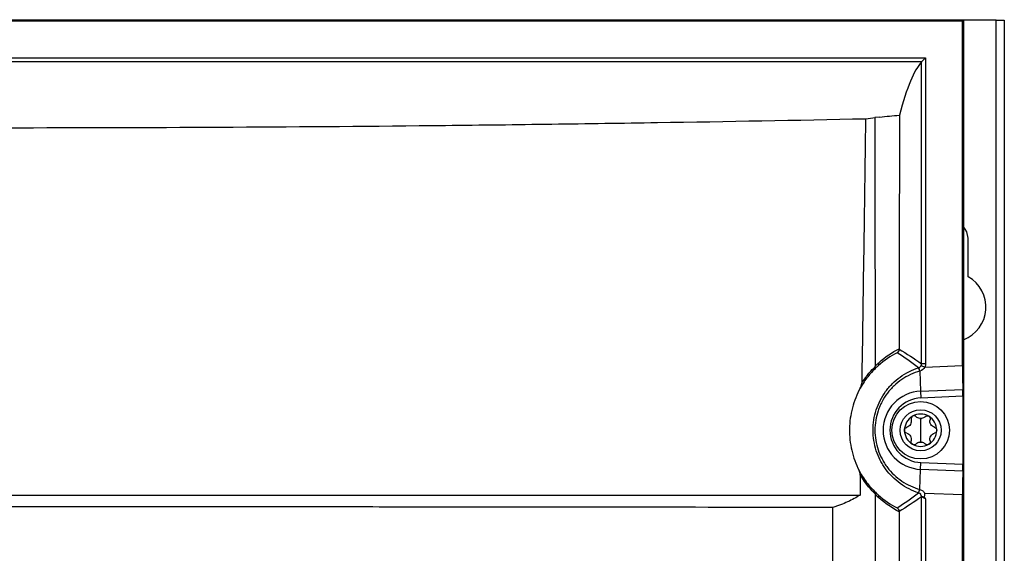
# Model space of a CAD drawing. Header units: millimetres. Extents: x 15231 to 16570, y 10019 to 11489.
# Tile 134 of 206: x 16016 to 16136, y 10860 to 10925. Entities that reach past the tile are written whole.
import ezdxf

# ---------------------------------------------------------------- set-up
doc = ezdxf.new("R2010")
doc.units = ezdxf.units.MM

msp = doc.modelspace()

# ---------------------------------------------------------------- linework, layer by layer
at = {"color": 7, "linetype": 'Continuous', "lineweight": 25}
for p, q in [((15901, 10924.65), (16131.09, 10924.65)), ((15901.13, 10924.52), (16130.96, 10924.52)), ((16130.96, 10924.52), (16131.09, 10924.65)), ((16130.96, 10882.5), (16130.96, 10924.52)), ((16131.09, 10924.65), (16131.09, 10564.56)), ((16135.05, 10924.61), (16131.09, 10924.61)), ((16135.05, 10564.61), (16135.05, 10924.61)), ((16135.05, 10924.61), (16136.05, 10924.61)), ((16136.05, 10924.61), (16136.05, 10564.61)), ((15905.64, 10920.01), (16126.45, 10920.01)), ((16125.95, 10919.51), (16126.45, 10920.01)), ((16126.45, 10920.01), (16126.45, 10882.71)), ((16125.95, 10919.51), (15906.14, 10919.51)), ((16125.95, 10882.71), (16125.95, 10919.51)), ((16120.84, 10912.79), (16120.26, 10912.74)), ((16131.65, 10893.3), (16131.65, 10898.01)), ((16125.75, 10881.82), (16125.85, 10879.37)), ((16125.91, 10882.51), (16126.37, 10882.31)), ((16126.45, 10882.71), (16125.95, 10882.71)), ((16126.37, 10882.31), (16130.96, 10882.5)), ((16125.85, 10879.37), (16130.99, 10879.58)), ((16125.85, 10879.37), (16125.89, 10878.54)), ((16130.99, 10878.75), (16125.89, 10878.54)), ((16130.99, 10878.75), (16130.99, 10870.46)), ((16125.85, 10876.03), (16125.85, 10874.61)), ((16125.85, 10874.61), (16125.85, 10873.18)), ((16125.75, 10867.39), (16125.85, 10869.84)), ((16125.85, 10869.84), (16125.89, 10870.67)), ((16130.99, 10869.63), (16125.85, 10869.84)), ((16125.89, 10870.67), (16130.99, 10870.46)), ((16125.95, 10752.71), (16125.95, 10866.51)), ((16130.96, 10866.72), (16126.37, 10866.91)), ((16126.45, 10866.27), (16126.45, 10752.71)), ((16130.96, 10752.5), (16130.96, 10866.72))]:
    msp.add_line(p, q, dxfattribs=at)
at = {"color": 7, "linetype": 'Continuous', "lineweight": 25, "flags": 128}
msp.add_lwpolyline([(16131.65, 10898.01), (16131.49, 10898.81), (16131.09, 10899.43)], dxfattribs=at)
at = {"color": 7, "linetype": 'Continuous', "lineweight": 25}
for radius in [3.5, 2.5]:
    msp.add_circle((16125.85, 10874.61), radius, dxfattribs=at)
for centre, radius, start, end in [((16129.55, 10889.61), 4.25, 291.2974, 60.3884), ((16120.41, 10882.71), 0.363, 318.2056, 21.252), ((16122.77, 10880.97), 3.1, 16.0305, 24.1168), ((16122.77, 10880.97), 3.11, 16.0147, 24.0796), ((16126.05, 10874.61), 4.77, 92.3498, 267.6502), ((16126.05, 10874.61), 3.94, 92.3498, 267.6502), ((16125.85, 10874.61), 1.97, 120, 180), ((16125.85, 10874.61), 1.97, 60, 120), ((16125.85, 10874.61), 1.44, 85.3517, 94.6483), ((16125.85, 10876.78), 0.748, 261.0355, 278.9645), ((16125.85, 10874.61), 1.97, 0, 60), ((16125.85, 10874.61), 1.97, 180, 240), ((16125.85, 10874.61), 1.97, 300, 0), ((16125.85, 10874.61), 1.97, 240, 300), ((16125.85, 10872.43), 0.748, 81.0355, 98.9645), ((16125.85, 10874.61), 1.44, 265.3517, 274.6483), ((16122.77, 10868.25), 3.1, 335.8831, 343.9696), ((16122.76, 10868.25), 3.11, 335.9282, 343.9886), ((16120.41, 10866.5), 0.355, 339.5528, 41.7812), ((16125.45, 10866.51), 0.5, 0.014, 72.2176)]:
    msp.add_arc(centre, radius, start, end, dxfattribs=at)
for centre, major_axis, ratio, start_param, end_param in [((16127.07, 7571.91), (0, 3348.21), 0.017455, 0.019094, 0.065119), ((16131.02, 10882.5), (0, 3.5), 0.01744, 1.571512, 2.553278), ((16130.98, 10878.75), (0, 1), 0.01744, 4.713105, 5.69487), ((16131.02, 10866.72), (0, 3.5), 0.01744, 0.588315, 1.57008), ((16130.98, 10870.46), (0, 1), 0.01744, 3.729908, 4.711673)]:
    msp.add_ellipse(centre, major_axis=major_axis, ratio=ratio, start_param=start_param, end_param=end_param, dxfattribs=at)
for points in [[(16120.84, 10912.79), (16121.65, 10912.87), (16122.46, 10912.95), (16123.26, 10913.02)], [(16119.13, 10912.58), (16119.57, 10912.63), (16119.95, 10912.68), (16120.26, 10912.74)], [(16122.98, 10884.05), (16122.19, 10883.65), (16121.41, 10883.13), (16120.68, 10882.47)], [(16120.74, 10882.84), (16121.54, 10883.56), (16122.38, 10884.11), (16123.24, 10884.54)], [(16125.6, 10882.23), (16124.74, 10882.9), (16123.86, 10883.5), (16122.98, 10884.05)], [(16123.24, 10884.54), (16123.24, 10884.53), (16123.24, 10884.51), (16123.24, 10884.49)], [(16123.24, 10884.49), (16124.14, 10883.95), (16125.05, 10883.37), (16125.95, 10882.71)], [(16125.6, 10882.23), (16125.74, 10882.28), (16125.85, 10882.38), (16125.91, 10882.51)], [(16125.6, 10882.23), (16125.6, 10882.23), (16125.6, 10882.23), (16125.6, 10882.23)], [(16126.37, 10882.31), (16126.24, 10882.07), (16126.01, 10881.9), (16125.75, 10881.82)], [(16125.75, 10881.82), (16125.75, 10881.82), (16125.75, 10881.82), (16125.75, 10881.82)], [(16125.91, 10882.51), (16125.94, 10882.57), (16125.95, 10882.64), (16125.95, 10882.71)], [(16126.45, 10882.71), (16126.45, 10882.57), (16126.42, 10882.43), (16126.37, 10882.31)], [(16125.73, 10876.04), (16125.57, 10876.07), (16125.42, 10876.15), (16125.31, 10876.26)], [(16126.38, 10876.26), (16126.27, 10876.15), (16126.13, 10876.07), (16125.96, 10876.04)], [(16125.31, 10872.96), (16125.42, 10873.07), (16125.57, 10873.15), (16125.73, 10873.17)], [(16125.96, 10873.17), (16126.13, 10873.15), (16126.27, 10873.07), (16126.38, 10872.96)], [(16118.5, 10869.18), (16118.48, 10868.36), (16118.47, 10867.53), (16118.46, 10866.71)], [(16125.75, 10867.39), (16125.75, 10867.39), (16125.75, 10867.39), (16125.75, 10867.39)], [(16120.33, 10866.77), (16120.33, 10866.79), (16120.33, 10866.81), (16120.34, 10866.83)], [(16120.68, 10866.74), (16121.41, 10866.08), (16122.18, 10865.56), (16122.97, 10865.16)], [(16123.23, 10864.68), (16122.38, 10865.11), (16121.54, 10865.66), (16120.74, 10866.38)], [(16122.97, 10865.16), (16123.86, 10865.71), (16124.74, 10866.31), (16125.6, 10866.98)], [(16125.95, 10866.51), (16125.04, 10865.84), (16124.14, 10865.26), (16123.23, 10864.72)], [(16125.6, 10866.98), (16125.6, 10866.98), (16125.6, 10866.98), (16125.6, 10866.98)], [(16125.6, 10866.98), (16125.6, 10866.98), (16125.6, 10866.98), (16125.6, 10866.98)], [(16126.36, 10866.4), (16126.39, 10866.35), (16126.42, 10866.31), (16126.45, 10866.27)], [(16123.23, 10864.72), (16123.23, 10864.71), (16123.23, 10864.69), (16123.23, 10864.68)]]:
    msp.add_open_spline(points, degree=3, dxfattribs=at)
for points, knots in [([(16123.26, 10913.02), (16123.26, 10911.84), (16123.26, 10909.46), (16123.26, 10905.9), (16123.25, 10902.35), (16123.25, 10898.79), (16123.25, 10895.23), (16123.25, 10891.67), (16123.24, 10888.1), (16123.24, 10885.73), (16123.24, 10884.54)], [0, 0, 0, 0, 0.125004, 0.250004, 0.375003, 0.5, 0.624997, 0.749995, 0.874996, 1, 1, 1, 1]), ([(15912.96, 10912.58), (15921.33, 10912.41), (15929.77, 10912.25), (15946.81, 10911.98), (15955.41, 10911.87), (15966.26, 10911.75), (15968.43, 10911.73), (15972.77, 10911.69), (15974.94, 10911.67), (15981.45, 10911.62), (15985.78, 10911.59), (15998.79, 10911.52), (16007.45, 10911.49), (16024.76, 10911.49), (16033.41, 10911.52), (16050.7, 10911.61), (16059.33, 10911.68), (16072.27, 10911.82), (16076.59, 10911.87), (16085.21, 10911.99), (16089.5, 10912.05), (16102.31, 10912.25), (16110.76, 10912.41), (16119.13, 10912.58)], [0, 0, 0, 0, 0.125, 0.125, 0.25, 0.25, 0.28125, 0.28125, 0.3125, 0.3125, 0.375, 0.375, 0.5, 0.5, 0.625, 0.625, 0.75, 0.75, 0.8125, 0.8125, 0.875, 0.875, 1, 1, 1, 1]), ([(16119.13, 10912.58), (16119.1, 10909.9), (16119.06, 10907.21), (16118.99, 10901.84), (16118.95, 10899.15), (16118.83, 10891.09), (16118.75, 10885.72), (16118.67, 10880.34)], [0, 0, 0, 0, 0.25, 0.25, 0.5, 0.5, 1, 1, 1, 1]), ([(16120.26, 10912.74), (16120.26, 10912.42), (16120.26, 10912.11), (16120.26, 10911.47), (16120.26, 10910.53), (16120.27, 10908.32), (16120.27, 10906.43), (16120.28, 10902.64), (16120.28, 10900.11), (16120.29, 10892.53), (16120.3, 10887.48), (16120.31, 10882.43)], [0, 0, 0, 0, 0.03125, 0.03125, 0.0625, 0.125, 0.25, 0.25, 0.5, 0.5, 1, 1, 1, 1]), ([(16123.24, 10884.49), (16123.24, 10884.4), (16123.22, 10884.31), (16123.12, 10884.15), (16123.06, 10884.09), (16122.98, 10884.05)], [0, 0, 0, 0, 0.5, 0.5, 1, 1, 1, 1]), ([(16120.31, 10882.43), (16120.37, 10882.49), (16120.43, 10882.55), (16120.49, 10882.6), (16120.57, 10882.69), (16120.66, 10882.76), (16120.74, 10882.84)], [0, 0, 0, 0, 0.0003622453, 0.0003622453, 0.0003622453, 0.0008711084, 0.0008711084, 0.0008711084, 0.0008711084]), ([(16120.22, 10882.03), (16119.99, 10881.81), (16119.72, 10881.52), (16119.26, 10880.95), (16119.11, 10880.74), (16118.79, 10880.27), (16118.63, 10880.02), (16118.48, 10879.74)], [0, 0, 0, 0, 0.5, 0.5, 0.75, 0.75, 1, 1, 1, 1]), ([(16118.67, 10880.34), (16118.82, 10880.58), (16118.97, 10880.8), (16119.27, 10881.2), (16119.41, 10881.39), (16119.84, 10881.89), (16120.09, 10882.15), (16120.31, 10882.36)], [0, 0, 0, 0, 0.25, 0.25, 0.5, 0.5, 1, 1, 1, 1]), ([(16125.6, 10866.98), (16124.79, 10867.24), (16124.05, 10867.62), (16123.02, 10868.36), (16122.7, 10868.64), (16122.11, 10869.23), (16121.83, 10869.55), (16121.46, 10870.06), (16121.34, 10870.23), (16121.12, 10870.59), (16121.02, 10870.77), (16120.74, 10871.33), (16120.58, 10871.72), (16120.32, 10872.52), (16120.22, 10872.93), (16120.08, 10873.76), (16120.05, 10874.18), (16120.05, 10875.02), (16120.08, 10875.45), (16120.21, 10876.28), (16120.31, 10876.68), (16120.57, 10877.48), (16120.73, 10877.88), (16121.12, 10878.62), (16121.33, 10878.98), (16121.7, 10879.49), (16121.83, 10879.65), (16122.1, 10879.97), (16122.25, 10880.13), (16122.7, 10880.58), (16123.01, 10880.85), (16123.69, 10881.34), (16124.05, 10881.56), (16124.81, 10881.94), (16125.2, 10882.1), (16125.6, 10882.23)], [0, 0, 0, 0, 0.125, 0.125, 0.1875, 0.1875, 0.25, 0.25, 0.28125, 0.28125, 0.3125, 0.3125, 0.375, 0.375, 0.4375, 0.4375, 0.5, 0.5, 0.5625, 0.5625, 0.625, 0.625, 0.6875, 0.6875, 0.75, 0.75, 0.78125, 0.78125, 0.8125, 0.8125, 0.875, 0.875, 0.9375, 0.9375, 1, 1, 1, 1]), ([(16120.68, 10882.47), (16120.59, 10882.4), (16120.51, 10882.32), (16120.43, 10882.24), (16120.36, 10882.17), (16120.29, 10882.1), (16120.22, 10882.03)], [0, 0, 0, 0, 0.0004983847, 0.0004983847, 0.0004983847, 0.0009406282, 0.0009406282, 0.0009406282, 0.0009406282]), ([(16120.31, 10882.36), (16120.32, 10882.3), (16120.32, 10882.24), (16120.29, 10882.12), (16120.26, 10882.07), (16120.22, 10882.03)], [0, 0, 0, 0, 0.5, 0.5, 1, 1, 1, 1]), ([(16125.75, 10881.82), (16125.36, 10881.71), (16124.98, 10881.57), (16124.24, 10881.22), (16123.88, 10881.02), (16123.22, 10880.56), (16122.9, 10880.31), (16122.46, 10879.89), (16122.32, 10879.74), (16122.05, 10879.44), (16121.92, 10879.29), (16121.56, 10878.8), (16121.34, 10878.46), (16121.05, 10877.93), (16120.97, 10877.74), (16120.8, 10877.37), (16120.73, 10877.18), (16120.54, 10876.61), (16120.44, 10876.22), (16120.31, 10875.42), (16120.28, 10875), (16120.28, 10874.2), (16120.31, 10873.79), (16120.44, 10873), (16120.54, 10872.6), (16120.8, 10871.83), (16120.96, 10871.46), (16121.25, 10870.93), (16121.35, 10870.75), (16121.57, 10870.41), (16121.68, 10870.24), (16122.05, 10869.76), (16122.32, 10869.46), (16122.91, 10868.9), (16123.22, 10868.65), (16124.23, 10867.96), (16124.96, 10867.62), (16125.75, 10867.39)], [0, 0, 0, 0, 0.0625, 0.0625, 0.125, 0.125, 0.1875, 0.1875, 0.21875, 0.21875, 0.25, 0.25, 0.3125, 0.3125, 0.34375, 0.34375, 0.375, 0.375, 0.4375, 0.4375, 0.5, 0.5, 0.5625, 0.5625, 0.625, 0.625, 0.6875, 0.6875, 0.71875, 0.71875, 0.75, 0.75, 0.8125, 0.8125, 0.875, 0.875, 1, 1, 1, 1]), ([(16120.31, 10882.36), (16120.31, 10882.38), (16120.31, 10882.4), (16120.31, 10882.41), (16120.31, 10882.42), (16120.31, 10882.42), (16120.31, 10882.43)], [0, 0, 0, 0, 0.00005252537, 0.00005252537, 0.00005252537, 0.0000675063, 0.0000675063, 0.0000675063, 0.0000675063]), ([(16118.48, 10879.74), (16118.27, 10879.36), (16118.09, 10878.98), (16117.78, 10878.18), (16117.64, 10877.76), (16117.31, 10876.5), (16117.19, 10875.64), (16117.17, 10874.33), (16117.19, 10873.89), (16117.28, 10873.02), (16117.43, 10872.16), (16117.67, 10871.32), (16117.97, 10870.5), (16118.15, 10870.09), (16118.35, 10869.7)], [0, 0, 0, 0, 0.125, 0.125, 0.25, 0.25, 0.5, 0.5, 0.625, 0.625, 0.75, 0.875, 0.875, 1, 1, 1, 1]), ([(16118.48, 10879.74), (16118.53, 10879.83), (16118.57, 10879.93), (16118.64, 10880.13), (16118.67, 10880.23), (16118.67, 10880.34)], [0, 0, 0, 0, 0.5, 0.5, 1, 1, 1, 1]), ([(16124.69, 10875.89), (16124.71, 10875.8), (16124.72, 10875.7), (16124.7, 10875.51), (16124.66, 10875.41), (16124.56, 10875.23), (16124.49, 10875.15), (16124.33, 10875.04), (16124.25, 10874.99), (16124.15, 10874.97)], [0, 0, 0, 0, 0.25, 0.25, 0.5, 0.5, 0.75, 0.75, 1, 1, 1, 1]), ([(16124.86, 10876.32), (16124.79, 10876.28), (16124.73, 10876.21), (16124.67, 10876.05), (16124.67, 10875.97), (16124.69, 10875.89)], [0, 0, 0, 0, 0.5, 0.5, 1, 1, 1, 1]), ([(16125.31, 10876.26), (16125.26, 10876.31), (16125.18, 10876.35), (16125.02, 10876.38), (16124.93, 10876.36), (16124.86, 10876.32)], [0, 0, 0, 0, 0.5, 0.5, 1, 1, 1, 1]), ([(16126.38, 10876.26), (16126.44, 10876.31), (16126.51, 10876.35), (16126.67, 10876.38), (16126.76, 10876.36), (16126.83, 10876.32)], [0, 0, 0, 0, 0.5, 0.5, 1, 1, 1, 1]), ([(16126.83, 10876.32), (16126.91, 10876.28), (16126.97, 10876.21), (16127.03, 10876.05), (16127.03, 10875.97), (16127.01, 10875.89)], [0, 0, 0, 0, 0.5, 0.5, 1, 1, 1, 1]), ([(16127.54, 10874.97), (16127.45, 10874.99), (16127.36, 10875.04), (16127.2, 10875.15), (16127.13, 10875.23), (16127.03, 10875.41), (16127, 10875.51), (16126.97, 10875.7), (16126.98, 10875.8), (16127.01, 10875.89)], [0, 0, 0, 0, 0.25, 0.25, 0.5, 0.5, 0.75, 0.75, 1, 1, 1, 1]), ([(16123.87, 10874.61), (16123.87, 10874.69), (16123.9, 10874.78), (16124.01, 10874.91), (16124.08, 10874.95), (16124.15, 10874.97)], [0, 0, 0, 0, 0.5, 0.5, 1, 1, 1, 1]), ([(16124.15, 10874.25), (16124.08, 10874.27), (16124.01, 10874.31), (16123.9, 10874.44), (16123.87, 10874.52), (16123.87, 10874.61)], [0, 0, 0, 0, 0.5, 0.5, 1, 1, 1, 1]), ([(16127.54, 10874.97), (16127.62, 10874.95), (16127.69, 10874.91), (16127.79, 10874.78), (16127.82, 10874.69), (16127.82, 10874.61)], [0, 0, 0, 0, 0.5, 0.5, 1, 1, 1, 1]), ([(16127.82, 10874.61), (16127.82, 10874.52), (16127.79, 10874.44), (16127.69, 10874.31), (16127.62, 10874.27), (16127.54, 10874.25)], [0, 0, 0, 0, 0.5, 0.5, 1, 1, 1, 1]), ([(16124.15, 10874.25), (16124.25, 10874.22), (16124.33, 10874.18), (16124.49, 10874.06), (16124.56, 10873.98), (16124.66, 10873.81), (16124.7, 10873.71), (16124.72, 10873.51), (16124.71, 10873.41), (16124.69, 10873.32)], [0, 0, 0, 0, 0.25, 0.25, 0.5, 0.5, 0.75, 0.75, 1, 1, 1, 1]), ([(16124.86, 10872.9), (16124.79, 10872.94), (16124.73, 10873.01), (16124.67, 10873.16), (16124.67, 10873.25), (16124.69, 10873.32)], [0, 0, 0, 0, 0.5, 0.5, 1, 1, 1, 1]), ([(16127.01, 10873.32), (16127.03, 10873.25), (16127.03, 10873.16), (16126.97, 10873.01), (16126.91, 10872.94), (16126.83, 10872.9)], [0, 0, 0, 0, 0.5, 0.5, 1, 1, 1, 1]), ([(16127.01, 10873.32), (16126.98, 10873.41), (16126.97, 10873.51), (16127, 10873.71), (16127.03, 10873.81), (16127.13, 10873.98), (16127.2, 10874.06), (16127.36, 10874.18), (16127.45, 10874.22), (16127.54, 10874.25)], [0, 0, 0, 0, 0.25, 0.25, 0.5, 0.5, 0.75, 0.75, 1, 1, 1, 1]), ([(16125.31, 10872.96), (16125.26, 10872.9), (16125.18, 10872.86), (16125.02, 10872.84), (16124.93, 10872.85), (16124.86, 10872.9)], [0, 0, 0, 0, 0.5, 0.5, 1, 1, 1, 1]), ([(16126.83, 10872.9), (16126.76, 10872.85), (16126.67, 10872.84), (16126.51, 10872.86), (16126.44, 10872.9), (16126.38, 10872.96)], [0, 0, 0, 0, 0.5, 0.5, 1, 1, 1, 1]), ([(16118.5, 10869.18), (16118.5, 10869.27), (16118.48, 10869.36), (16118.42, 10869.54), (16118.39, 10869.62), (16118.35, 10869.7)], [0, 0, 0, 0, 0.5, 0.5, 1, 1, 1, 1]), ([(16118.35, 10869.7), (16118.52, 10869.37), (16118.7, 10869.07), (16119.05, 10868.54), (16119.22, 10868.31), (16119.71, 10867.68), (16120, 10867.38), (16120.24, 10867.16)], [0, 0, 0, 0, 0.25, 0.25, 0.5, 0.5, 1, 1, 1, 1]), ([(16120.34, 10866.83), (16120.11, 10867.05), (16119.82, 10867.34), (16119.34, 10867.92), (16119.18, 10868.14), (16118.84, 10868.62), (16118.67, 10868.88), (16118.5, 10869.18)], [0, 0, 0, 0, 0.5, 0.5, 0.75, 0.75, 1, 1, 1, 1]), ([(16125.75, 10867.39), (16125.88, 10867.36), (16126, 10867.3), (16126.22, 10867.13), (16126.3, 10867.03), (16126.37, 10866.91)], [0, 0, 0, 0, 0.5, 0.5, 1, 1, 1, 1]), ([(15913.64, 10866.71), (15921.96, 10866.71), (15930.34, 10866.71), (15947.25, 10866.71), (15955.76, 10866.71), (15968.64, 10866.71), (15972.95, 10866.71), (15981.58, 10866.71), (15985.89, 10866.71), (15998.85, 10866.71), (16007.5, 10866.71), (16020.5, 10866.71), (16024.84, 10866.71), (16031.35, 10866.71), (16033.52, 10866.71), (16037.85, 10866.71), (16040.01, 10866.71), (16050.8, 10866.71), (16059.38, 10866.71), (16076.44, 10866.71), (16084.91, 10866.71), (16101.76, 10866.71), (16110.14, 10866.71), (16118.46, 10866.71)], [0, 0, 0, 0, 0.125, 0.125, 0.25, 0.25, 0.3125, 0.3125, 0.375, 0.375, 0.5, 0.5, 0.5625, 0.5625, 0.59375, 0.59375, 0.625, 0.625, 0.75, 0.75, 0.875, 0.875, 1, 1, 1, 1]), ([(16118.46, 10866.71), (16118.01, 10866.41), (16117.51, 10866.14), (16116.68, 10865.76), (16116.39, 10865.64), (16115.93, 10865.46), (16115.77, 10865.41), (16115.46, 10865.3), (16115.29, 10865.24), (16115.13, 10865.19)], [0, 0, 0, 0, 0.5, 0.5, 0.75, 0.75, 0.875, 0.875, 1, 1, 1, 1]), ([(16120.24, 10867.16), (16120.31, 10867.09), (16120.38, 10867.02), (16120.45, 10866.95), (16120.52, 10866.88), (16120.6, 10866.81), (16120.68, 10866.74)], [0, 0, 0, 0, 0.0004278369, 0.0004278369, 0.0004278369, 0.0008904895, 0.0008904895, 0.0008904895, 0.0008904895]), ([(16120.34, 10866.83), (16120.34, 10866.9), (16120.34, 10866.96), (16120.3, 10867.07), (16120.27, 10867.12), (16120.24, 10867.16)], [0, 0, 0, 0, 0.5, 0.5, 1, 1, 1, 1]), ([(16120.49, 10752.5), (16120.46, 10771.51), (16120.43, 10790.54), (16120.39, 10819.12), (16120.38, 10828.65), (16120.36, 10847.71), (16120.35, 10857.24), (16120.33, 10866.77)], [0, 0, 0, 0, 0.5, 0.5, 0.75, 0.75, 1, 1, 1, 1]), ([(16120.74, 10866.38), (16120.66, 10866.45), (16120.58, 10866.52), (16120.5, 10866.6), (16120.45, 10866.66), (16120.39, 10866.71), (16120.33, 10866.77)], [0, 0, 0, 0, 0.0004726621, 0.0004726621, 0.0004726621, 0.0008122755, 0.0008122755, 0.0008122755, 0.0008122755]), ([(16126.36, 10866.4), (16126.26, 10866.42), (16126.17, 10866.45), (16126.07, 10866.49), (16126.04, 10866.51), (16125.99, 10866.54), (16125.97, 10866.55), (16125.95, 10866.58), (16125.95, 10866.59), (16125.94, 10866.63), (16125.93, 10866.65), (16125.9, 10866.72), (16125.88, 10866.77), (16125.79, 10866.89), (16125.7, 10866.95), (16125.6, 10866.98)], [0, 0, 0, 0, 0.25, 0.25, 0.375, 0.375, 0.5, 0.5, 0.5625, 0.5625, 0.625, 0.625, 0.75, 0.75, 1, 1, 1, 1]), ([(16126.45, 10866.27), (16126.32, 10866.32), (16126.2, 10866.38), (16126.01, 10866.47), (16125.95, 10866.51), (16125.95, 10866.51)], [0, 0, 0, 0, 0.5, 0.5, 1, 1, 1, 1]), ([(16126.36, 10866.4), (16126.34, 10866.43), (16126.33, 10866.48), (16126.33, 10866.56), (16126.34, 10866.61), (16126.37, 10866.73), (16126.37, 10866.82), (16126.37, 10866.91)], [0, 0, 0, 0, 0.25, 0.25, 0.5, 0.5, 1, 1, 1, 1]), ([(16115.13, 10865.19), (16107.07, 10865.2), (16098.96, 10865.22), (16082.61, 10865.23), (16074.38, 10865.24), (16064.02, 10865.25), (16061.95, 10865.25), (16057.79, 10865.26), (16055.7, 10865.26), (16049.45, 10865.26), (16045.29, 10865.26), (16032.77, 10865.27), (16024.42, 10865.27), (16011.88, 10865.27), (16007.7, 10865.27), (15999.33, 10865.27), (15995.15, 10865.27), (15982.62, 10865.26), (15974.3, 10865.26), (15957.75, 10865.24), (15949.52, 10865.24), (15939.28, 10865.22), (15937.23, 10865.22), (15933.15, 10865.22), (15931.11, 10865.21), (15925.02, 10865.2), (15920.98, 10865.2), (15916.96, 10865.19)], [0, 0, 0, 0, 0.125, 0.125, 0.25, 0.25, 0.28125, 0.28125, 0.3125, 0.3125, 0.375, 0.375, 0.5, 0.5, 0.5625, 0.5625, 0.625, 0.625, 0.75, 0.75, 0.875, 0.875, 0.90625, 0.90625, 0.9375, 0.9375, 1, 1, 1, 1]), ([(16115.17, 10733.68), (16115.16, 10755.62), (16115.16, 10777.55), (16115.15, 10821.39), (16115.14, 10843.3), (16115.13, 10865.19)], [0, 0, 0, 0, 0.5, 0.5, 1, 1, 1, 1]), ([(16123.23, 10864.72), (16123.23, 10864.81), (16123.21, 10864.9), (16123.12, 10865.06), (16123.05, 10865.12), (16122.97, 10865.16)], [0, 0, 0, 0, 0.5, 0.5, 1, 1, 1, 1]), ([(16123.23, 10864.68), (16123.23, 10863.53), (16123.23, 10861.24), (16123.23, 10857.79), (16123.23, 10854.34), (16123.23, 10850.9), (16123.23, 10847.45), (16123.23, 10844.01), (16123.23, 10840.56), (16123.23, 10837.12), (16123.23, 10833.67), (16123.23, 10830.22), (16123.23, 10826.78), (16123.23, 10823.33), (16123.24, 10819.89), (16123.24, 10816.44), (16123.24, 10813), (16123.24, 10808.4), (16123.24, 10802.66), (16123.25, 10795.77), (16123.25, 10788.88), (16123.26, 10782), (16123.27, 10775.11), (16123.28, 10768.23), (16123.28, 10761.36), (16123.29, 10756.77), (16123.29, 10754.48)], [0, 0, 0, 0, 0.031245, 0.062488, 0.093731, 0.124973, 0.156215, 0.187457, 0.218699, 0.249942, 0.281185, 0.312429, 0.343675, 0.374922, 0.406171, 0.437422, 0.468675, 0.499931, 0.562456, 0.624973, 0.687482, 0.749987, 0.812489, 0.874991, 0.937494, 1, 1, 1, 1])]:
    msp.add_open_spline(points, degree=3, knots=knots, dxfattribs=at)

doc.saveas('drawing.dxf')
